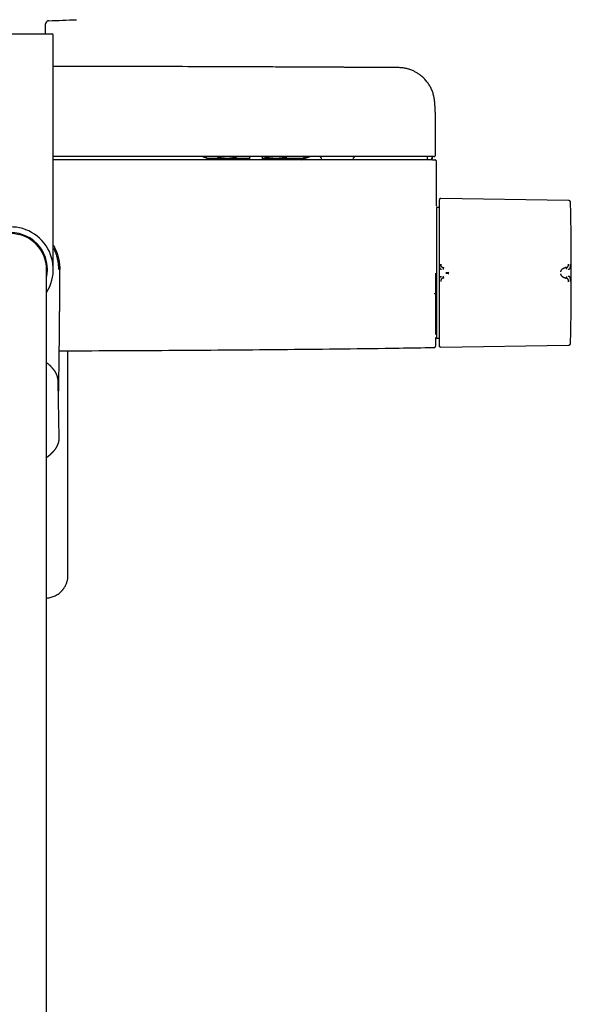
# Model space of a CAD drawing. Header units: millimetres. Extents: x 8 to 1762, y 12 to 2803.
# Tile 8 of 118: x 898 to 1067, y 1147 to 1448. Entities that reach past the tile are written whole.
import ezdxf

# ---------------------------------------------------------------- set-up
doc = ezdxf.new("R2010")
doc.units = ezdxf.units.MM

msp = doc.modelspace()

# ---------------------------------------------------------------- linework, layer by layer
at = {"color": 7, "linetype": 'Continuous', "lineweight": 30}
for p, q in [((906.07, 1443.5), (906.07, 1446.55)), ((882.72, 1443.5), (908.12, 1443.5)), ((908.42, 1371.5), (908.42, 1443.2)), ((1025.31, 1416.94), (1025.31, 1416.98)), ((1025.32, 1406.5), (1025.32, 1416.94)), ((956.58, 1405), (953.83, 1406)), ((956.58, 1405), (953.83, 1406)), ((984.25, 1405), (987, 1406)), ((984.25, 1405), (987, 1406)), ((1022.76, 1406.01), (1022.78, 1405.65)), ((1022.78, 1405.65), (1022.79, 1405.28)), ((1022.79, 1406.01), (1022.8, 1405.8)), ((1022.8, 1405.8), (1022.81, 1405.49)), ((1024.4, 1405.59), (1024.42, 1406)), ((955.33, 1405.63), (955.42, 1405.54)), ((955.42, 1405.54), (961.55, 1405.54)), ((961.55, 1405.54), (968.49, 1405.54)), ((963.51, 1405), (963.5, 1405.54)), ((972.27, 1405.54), (976.46, 1405.54)), ((976.46, 1405.54), (985.33, 1405.54)), ((977.26, 1405), (977.27, 1405.54)), ((985.33, 1405.54), (985.42, 1405.54)), ((985.42, 1405.54), (985.51, 1405.63)), ((990.36, 1405.58), (990.46, 1405)), ((1000.18, 1405), (1000.28, 1405.58)), ((1022.81, 1405.49), (1022.82, 1405.28)), ((1024.2, 1405.29), (1024.21, 1405.59)), ((1025.62, 1390.97), (1025.62, 1404.5)), ((1065.99, 1392.61), (1026.9, 1393.21)), ((1025.64, 1390.46), (1025.61, 1390.46)), ((1026.41, 1390.45), (1025.64, 1390.46)), ((1025.64, 1390.46), (1025.64, 1352.39)), ((898.29, 1382.37), (898.34, 1382.36)), ((906.37, 1312.54), (906.37, 1371.5)), ((910.05, 1371.5), (910.02, 1371.5)), ((1065.2, 1372.09), (1065.05, 1372.07)), ((1065.05, 1368.87), (1065.2, 1368.86)), ((1025.64, 1352.13), (1025.64, 1351.69)), ((1025.39, 1350.68), (1025.64, 1350.67)), ((1025.41, 1350.48), (1025.64, 1350.48)), ((1025.64, 1350.78), (1025.64, 1350.73)), ((1025.64, 1350.66), (1025.64, 1350.48)), ((1025.64, 1350.48), (1026.41, 1350.49)), ((912.92, 1278.03), (912.92, 1346.66)), ((1026.9, 1347.73), (1065.99, 1348.33)), ((910.24, 1320.04), (909.93, 1337.14)), ((906.37, 1314.01), (906.98, 1314.5)), ((906.37, 977.1), (906.37, 1312.54)), ((907.02, 1314.53), (906.98, 1314.5))]:
    msp.add_line(p, q, dxfattribs=at)
at = {"color": 7, "linetype": 'Continuous', "lineweight": 30, "flags": 128}
msp.add_lwpolyline([(1026.51, 1392.93), (1026.49, 1392.84), (1026.48, 1392.84)], dxfattribs=at)
at = {"color": 7, "linetype": 'Continuous', "lineweight": 30}
for centre, radius, start, end in [((895.42, 1888.65), 441.25, 271.5095, 272.6054), ((907.07, 1446.55), 1, 91.5095, 180), ((908.12, 1443.2), 0.3, 0, 90), ((989.86, 1405.5), 0.5, 10, 90), ((1000.77, 1405.5), 0.5, 90, 170), ((1023.09, 1405.3), 0.3, 181.9944, 251.5664), ((1023.12, 1405.3), 0.3, 181.9995, 211.6503), ((1023.9, 1405.3), 0.3, 270.0053, 358.0058), ((1028.8, 1392.25), 2.39, 172.5418, 180), ((66.85, 1370.47), 1000, 358.78306, 1.21694), ((895.42, 1371.5), 13, 327.3846, 180), ((895.42, 1371.5), 10.95, 360, 180), ((895.42, 1371.5), 11.25, 346.7385, 90), ((25.62, 1370.4), 1000, 358.72453, 358.82019)]:
    msp.add_arc(centre, radius, start, end, dxfattribs=at)
for points, knots in [([(1014.2, 1433.19), (1013.72, 1433.19), (1012.77, 1433.2), (1011.35, 1433.21), (1009.96, 1433.22), (1008.6, 1433.23), (1007.28, 1433.24), (1006.01, 1433.24), (1004.77, 1433.25), (1003.57, 1433.26), (1002.33, 1433.27), (1001.06, 1433.27), (999.75, 1433.28), (998.5, 1433.29), (997.29, 1433.29), (996.12, 1433.3), (995, 1433.31), (993.93, 1433.31), (992.9, 1433.32), (991.93, 1433.32), (990.99, 1433.33), (990.11, 1433.33), (989.32, 1433.33), (988.63, 1433.34), (988.03, 1433.34), (987.45, 1433.34), (986.87, 1433.35), (986.29, 1433.35), (984.96, 1433.36), (982.86, 1433.37), (979.99, 1433.38), (977.08, 1433.39), (974.13, 1433.4), (967.74, 1433.43), (957.91, 1433.47), (943.8, 1433.51), (928.86, 1433.54), (916.78, 1433.56), (909.97, 1433.56), (908.42, 1433.56)], [0, 0, 0, 0, 0.013593, 0.027071, 0.040241, 0.053078, 0.065596, 0.077578, 0.089252, 0.100617, 0.111673, 0.124433, 0.136755, 0.148639, 0.160086, 0.171096, 0.181667, 0.191802, 0.201499, 0.210758, 0.219579, 0.227963, 0.23591, 0.241846, 0.247513, 0.252964, 0.258409, 0.263868, 0.269341, 0.296191, 0.32337, 0.350878, 0.378715, 0.406789, 0.532167, 0.657546, 0.806806, 0.956067, 1, 1, 1, 1]), ([(1025.04, 1423.1), (1025.03, 1423.12), (1025.03, 1423.16), (1025.02, 1423.25), (1025, 1423.36), (1024.98, 1423.51), (1024.95, 1423.69), (1024.92, 1423.9), (1024.88, 1424.12), (1024.83, 1424.35), (1024.78, 1424.59), (1024.7, 1424.93), (1024.57, 1425.39), (1024.37, 1425.95), (1024.13, 1426.52), (1023.86, 1427.09), (1023.55, 1427.65), (1023.22, 1428.18), (1022.87, 1428.67), (1022.49, 1429.16), (1022.08, 1429.63), (1021.63, 1430.08), (1021.24, 1430.44), (1020.89, 1430.73), (1020.58, 1430.97), (1020.23, 1431.23), (1019.85, 1431.48), (1019.44, 1431.72), (1019.02, 1431.96), (1018.55, 1432.19), (1018.04, 1432.41), (1017.53, 1432.6), (1017.02, 1432.77), (1016.51, 1432.91), (1015.97, 1433.02), (1015.4, 1433.11), (1014.81, 1433.17), (1014.41, 1433.18), (1014.2, 1433.19)], [0, 0, 0, 0, 0.004492, 0.01023, 0.017387, 0.026047, 0.037583, 0.05109, 0.06547, 0.080028, 0.094779, 0.109712, 0.145623, 0.182542, 0.220853, 0.260157, 0.299574, 0.338083, 0.375682, 0.412371, 0.452372, 0.491215, 0.52889, 0.551143, 0.575553, 0.602269, 0.631289, 0.659665, 0.689936, 0.722097, 0.756144, 0.792074, 0.823451, 0.856133, 0.89012, 0.925419, 0.96204, 1, 1, 1, 1]), ([(1025.32, 1416.96), (1025.32, 1417), (1025.32, 1417.07), (1025.32, 1417.18), (1025.32, 1417.3), (1025.32, 1417.42), (1025.31, 1417.54), (1025.31, 1417.68), (1025.31, 1417.83), (1025.31, 1418), (1025.31, 1418.18), (1025.3, 1418.36), (1025.3, 1418.56), (1025.29, 1418.77), (1025.29, 1418.96), (1025.28, 1419.14), (1025.27, 1419.31), (1025.27, 1419.49), (1025.26, 1419.68), (1025.25, 1419.86), (1025.24, 1420.03), (1025.24, 1420.2), (1025.23, 1420.37), (1025.22, 1420.53), (1025.21, 1420.71), (1025.2, 1420.89), (1025.19, 1421.09), (1025.17, 1421.29), (1025.16, 1421.49), (1025.15, 1421.68), (1025.14, 1421.85), (1025.12, 1422.01), (1025.11, 1422.16), (1025.1, 1422.3), (1025.09, 1422.44), (1025.08, 1422.56), (1025.07, 1422.69), (1025.06, 1422.8), (1025.05, 1422.93), (1025.04, 1423.03), (1025.04, 1423.09), (1025.03, 1423.1)], [0, 0, 0, 0, 0.014923, 0.031535, 0.049842, 0.06985, 0.091434, 0.112762, 0.144565, 0.174277, 0.201896, 0.2367, 0.271355, 0.305941, 0.340134, 0.367121, 0.394727, 0.423937, 0.454565, 0.48466, 0.513188, 0.54059, 0.566691, 0.59251, 0.621267, 0.650918, 0.681838, 0.714643, 0.747784, 0.779604, 0.804233, 0.828785, 0.852902, 0.875582, 0.896778, 0.917573, 0.935298, 0.953546, 0.972494, 0.993153, 1, 1, 1, 1]), ([(1024.09, 1406), (1017.23, 1406), (1003.5, 1406), (982.91, 1406), (962.33, 1406), (941.74, 1406), (923.77, 1406), (912.66, 1406), (908.42, 1406)], [0, 0, 0, 0, 0.177992, 0.355978, 0.53396, 0.711939, 0.889915, 1, 1, 1, 1]), ([(955.33, 1405.63), (955.31, 1405.65), (955.27, 1405.69), (955.19, 1405.81), (955.13, 1405.92), (955.1, 1406), (955.1, 1406)], [0, 0, 0, 0, 0.192347, 0.591391, 0.996084, 1, 1, 1, 1]), ([(958.54, 1406), (958.59, 1405.98), (958.82, 1405.91), (959.24, 1405.8), (959.81, 1405.68), (960.39, 1405.6), (960.97, 1405.55), (961.36, 1405.54), (961.55, 1405.54)], [0, 0, 0, 0, 0.049357, 0.235794, 0.426034, 0.61627, 0.808136, 1, 1, 1, 1]), ([(961.55, 1405.54), (961.6, 1405.54), (961.83, 1405.54), (962.24, 1405.56), (962.78, 1405.61), (963.33, 1405.69), (963.87, 1405.81), (964.28, 1405.91), (964.51, 1405.98), (964.56, 1406)], [0, 0, 0, 0, 0.047384, 0.226704, 0.406026, 0.586738, 0.767454, 0.952009, 1, 1, 1, 1]), ([(968.5, 1405), (968.5, 1405.11), (968.5, 1405.44), (968.49, 1405.77), (968.49, 1406)], [0, 0, 0, 0, 0.3383, 1, 1, 1, 1]), ([(972.28, 1406), (972.27, 1405.77), (972.27, 1405.44), (972.26, 1405.11), (972.26, 1405)], [0, 0, 0, 0, 0.661452, 1, 1, 1, 1]), ([(973.05, 1406), (973.1, 1405.98), (973.37, 1405.91), (973.85, 1405.8), (974.49, 1405.68), (975.14, 1405.6), (975.8, 1405.55), (976.24, 1405.54), (976.46, 1405.54)], [0, 0, 0, 0, 0.050218, 0.237322, 0.426991, 0.616655, 0.807908, 1, 1, 1, 1]), ([(976.46, 1405.54), (976.52, 1405.54), (976.79, 1405.54), (977.26, 1405.56), (977.88, 1405.61), (978.49, 1405.69), (979.11, 1405.81), (979.57, 1405.91), (979.83, 1405.98), (979.88, 1406)], [0, 0, 0, 0, 0.05139, 0.23082, 0.410423, 0.590042, 0.769495, 0.95352, 1, 1, 1, 1]), ([(984.92, 1406), (984.93, 1405.98), (984.96, 1405.91), (985.02, 1405.8), (985.09, 1405.68), (985.17, 1405.6), (985.25, 1405.55), (985.3, 1405.54), (985.33, 1405.54)], [0, 0, 0, 0, 0.049357, 0.235794, 0.426034, 0.61627, 0.808136, 1, 1, 1, 1]), ([(985.33, 1405.54), (985.34, 1405.54), (985.37, 1405.54), (985.42, 1405.56), (985.5, 1405.61), (985.57, 1405.69), (985.64, 1405.81), (985.7, 1405.91), (985.73, 1405.98), (985.73, 1406)], [0, 0, 0, 0, 0.051389, 0.230225, 0.409062, 0.589278, 0.769497, 0.95352, 1, 1, 1, 1]), ([(1024.58, 1406), (1024.58, 1406), (1024.58, 1406), (1024.58, 1406), (1024.58, 1406), (1024.58, 1406), (1024.58, 1406), (1024.58, 1406), (1024.57, 1406), (1024.56, 1406), (1024.54, 1406), (1024.49, 1406), (1024.43, 1406), (1024.36, 1406), (1024.27, 1406), (1024.18, 1406), (1024.12, 1406), (1024.09, 1406)], [0, 0, 0, 0, 0.0001884, 0.0003895, 0.0008745, 0.0023407, 0.0076557, 0.0535807, 0.0905991, 0.1483849, 0.2514877, 0.3760776, 0.5010435, 0.6255575, 0.7505573, 0.8751631, 1, 1, 1, 1]), ([(1024.82, 1406), (1024.82, 1406), (1024.81, 1406), (1024.77, 1406), (1024.73, 1406), (1024.69, 1406), (1024.65, 1406), (1024.62, 1406), (1024.62, 1406), (1024.61, 1406), (1024.61, 1406), (1024.61, 1406), (1024.61, 1406), (1024.61, 1406), (1024.61, 1406), (1024.6, 1406), (1024.6, 1406), (1024.59, 1406), (1024.59, 1406), (1024.59, 1406), (1024.58, 1406), (1024.58, 1406), (1024.58, 1406), (1024.58, 1406)], [0, 0, 0, 0, 0.249978, 0.499999, 0.624977, 0.749999, 0.874998, 0.909977, 0.925385, 0.927403, 0.929422, 0.931441, 0.93346, 0.935479, 0.937499, 0.950367, 0.961791, 0.971771, 0.980305, 0.987396, 0.993042, 0.997243, 1, 1, 1, 1]), ([(1024.82, 1406), (1024.85, 1406), (1024.9, 1406), (1024.97, 1406.02), (1025.02, 1406.04), (1025.06, 1406.07), (1025.09, 1406.08), (1025.11, 1406.1), (1025.12, 1406.11), (1025.15, 1406.13), (1025.2, 1406.18), (1025.25, 1406.26), (1025.29, 1406.34), (1025.31, 1406.43), (1025.32, 1406.48), (1025.32, 1406.5)], [0, 0, 0, 0, 0.181141, 0.328447, 0.442424, 0.506447, 0.55276, 0.569811, 0.583402, 0.607782, 0.672636, 0.759711, 0.868557, 0.931306, 1, 1, 1, 1]), ([(1024.36, 1405), (1017.48, 1405), (1003.73, 1405), (983.1, 1405), (962.47, 1405), (941.84, 1405), (923.82, 1405), (912.68, 1405), (908.42, 1405)], [0, 0, 0, 0, 0.17795, 0.355895, 0.533835, 0.711772, 0.889707, 1, 1, 1, 1]), ([(1022.82, 1405.29), (1022.81, 1405.29), (1022.81, 1405.28), (1022.82, 1405.28), (1022.83, 1405.28)], [0, 0, 0, 0, 0.969463, 1, 1, 1, 1]), ([(1022.82, 1405.28), (1022.83, 1405.26), (1022.83, 1405.2), (1022.87, 1405.12), (1022.93, 1405.05), (1022.99, 1405.02), (1023.02, 1405.01)], [0, 0, 0, 0, 0.23744, 0.490322, 0.74845, 1, 1, 1, 1]), ([(1024.2, 1405.31), (1024.2, 1405.32), (1024.25, 1405.32), (1024.32, 1405.38), (1024.39, 1405.47), (1024.4, 1405.55), (1024.4, 1405.59)], [0, 0, 0, 0, 0.032952, 0.359238, 0.685539, 1, 1, 1, 1]), ([(1024.36, 1405), (1024.39, 1405), (1024.46, 1405), (1024.55, 1405), (1024.64, 1405), (1024.72, 1405), (1024.78, 1405), (1024.83, 1405), (1024.86, 1405), (1024.87, 1405), (1024.87, 1405)], [0, 0, 0, 0, 0.124215, 0.249696, 0.373386, 0.499492, 0.623169, 0.749327, 0.874114, 1, 1, 1, 1]), ([(1024.87, 1405), (1024.92, 1405), (1025, 1405), (1025.08, 1405), (1025.12, 1405), (1025.11, 1405), (1025.11, 1405)], [0, 0, 0, 0, 0.285835, 0.571639, 0.857427, 1, 1, 1, 1]), ([(1025.62, 1404.5), (1025.61, 1404.54), (1025.61, 1404.61), (1025.58, 1404.7), (1025.54, 1404.77), (1025.49, 1404.83), (1025.44, 1404.88), (1025.36, 1404.94), (1025.24, 1404.99), (1025.16, 1404.99), (1025.12, 1405)], [0, 0, 0, 0, 0.127305, 0.23617, 0.321238, 0.384061, 0.472181, 0.604671, 0.781761, 1, 1, 1, 1]), ([(1025.62, 1390.97), (1025.62, 1390.98), (1025.62, 1390.98), (1025.62, 1390.96), (1025.62, 1390.92), (1025.62, 1390.89), (1025.62, 1390.86), (1025.61, 1390.85)], [0, 0, 0, 0, 0.066694, 0.478427, 0.672787, 0.867422, 1, 1, 1, 1]), ([(1026.51, 1392.9), (1026.5, 1392.88), (1026.49, 1392.83), (1026.47, 1392.76), (1026.45, 1392.69), (1026.44, 1392.62), (1026.43, 1392.53), (1026.42, 1392.44), (1026.41, 1392.39), (1026.41, 1392.36)], [0, 0, 0, 0, 0.064343, 0.140527, 0.232992, 0.344516, 0.525146, 0.743543, 1, 1, 1, 1]), ([(1026.41, 1392.25), (1026.41, 1392.24), (1026.41, 1392.24), (1026.41, 1392.18), (1026.41, 1392.1), (1026.41, 1391.98), (1026.41, 1391.83), (1026.41, 1391.66), (1026.41, 1391.48), (1026.41, 1391.28), (1026.41, 1391.05), (1026.41, 1390.78), (1026.41, 1390.45), (1026.41, 1390.05), (1026.41, 1389.61), (1026.41, 1389.13), (1026.41, 1388.61), (1026.41, 1388.06), (1026.41, 1387.47), (1026.41, 1386.85), (1026.41, 1386.2), (1026.41, 1385.5), (1026.41, 1384.78), (1026.41, 1384.02), (1026.41, 1383.24), (1026.41, 1382.5), (1026.41, 1381.79), (1026.41, 1381.14), (1026.41, 1380.47), (1026.41, 1379.8), (1026.41, 1379.06), (1026.41, 1378.24), (1026.41, 1377.36), (1026.41, 1376.48), (1026.41, 1375.59), (1026.41, 1374.71), (1026.41, 1373.84), (1026.41, 1372.98), (1026.41, 1372.13), (1026.41, 1371.56), (1026.41, 1371.28)], [0, 0, 0, 0, 0.025584, 0.05117, 0.077404, 0.103828, 0.130677, 0.152041, 0.173419, 0.195242, 0.217142, 0.23906, 0.267512, 0.29597, 0.324782, 0.353689, 0.382787, 0.411491, 0.440267, 0.469148, 0.498049, 0.527491, 0.556939, 0.586301, 0.615625, 0.644825, 0.667655, 0.690501, 0.713078, 0.735595, 0.75813, 0.786264, 0.814404, 0.842056, 0.86955, 0.896665, 0.922944, 0.949025, 0.974507, 1, 1, 1, 1]), ([(1026.9, 1393.21), (1026.86, 1393.21), (1026.8, 1393.21), (1026.71, 1393.17), (1026.62, 1393.11), (1026.55, 1393.03), (1026.52, 1392.96), (1026.51, 1392.92)], [0, 0, 0, 0, 0.180173, 0.369594, 0.562929, 0.787408, 1, 1, 1, 1]), ([(1066.59, 1392.1), (1066.57, 1392.15), (1066.55, 1392.25), (1066.46, 1392.39), (1066.35, 1392.49), (1066.23, 1392.56), (1066.11, 1392.6), (1066.03, 1392.61), (1065.99, 1392.61)], [0, 0, 0, 0, 0.178564, 0.367716, 0.561633, 0.713087, 0.860093, 1, 1, 1, 1]), ([(1066.63, 1391.71), (1066.62, 1391.8), (1066.62, 1391.93), (1066.59, 1392.06), (1066.58, 1392.1)], [0, 0, 0, 0, 0.652402, 1, 1, 1, 1]), ([(908.42, 1378.97), (908.46, 1378.9), (908.65, 1378.59), (908.94, 1378.01), (909.28, 1377.24), (909.58, 1376.46), (909.84, 1375.65), (910.05, 1374.84), (910.21, 1374.01), (910.33, 1373.18), (910.4, 1372.34), (910.41, 1371.78), (910.42, 1371.5)], [0, 0, 0, 0, 0.032284, 0.139808, 0.247332, 0.354856, 0.46238, 0.569904, 0.677428, 0.784952, 0.892476, 1, 1, 1, 1]), ([(908.42, 1378.13), (908.47, 1378.03), (908.59, 1377.79), (908.77, 1377.41), (908.97, 1376.92), (909.19, 1376.35), (909.4, 1375.71), (909.58, 1375.07), (909.73, 1374.44), (909.84, 1373.81), (909.92, 1373.23), (909.97, 1372.71), (910.01, 1372.15), (910.01, 1371.75), (910.02, 1371.5)], [0, 0, 0, 0, 0.050197, 0.116628, 0.18306, 0.28127, 0.379524, 0.477722, 0.570661, 0.663651, 0.75659, 0.823891, 0.891194, 1, 1, 1, 1]), ([(1026.51, 1373.08), (1026.51, 1372.99), (1026.51, 1372.8), (1026.52, 1372.59), (1026.53, 1372.46), (1026.54, 1372.4), (1026.54, 1372.32), (1026.56, 1372.22), (1026.57, 1372.13), (1026.59, 1372.04), (1026.61, 1371.97), (1026.63, 1371.91), (1026.65, 1371.86), (1026.68, 1371.81), (1026.71, 1371.74), (1026.8, 1371.65), (1026.94, 1371.58), (1027.06, 1371.57), (1027.13, 1371.56)], [0, 0, 0, 0, 0.125554, 0.251039, 0.290001, 0.310057, 0.344618, 0.393554, 0.456767, 0.493798, 0.534579, 0.576341, 0.60187, 0.627562, 0.693703, 0.759502, 0.875658, 1, 1, 1, 1]), ([(1026.9, 1373.11), (1026.9, 1373.07), (1026.9, 1372.98), (1026.91, 1372.86), (1026.93, 1372.75), (1026.96, 1372.66), (1026.99, 1372.59), (1027.03, 1372.52), (1027.07, 1372.45), (1027.13, 1372.38), (1027.2, 1372.32), (1027.27, 1372.26), (1027.35, 1372.21), (1027.43, 1372.16), (1027.5, 1372.13), (1027.55, 1372.11), (1027.58, 1372.1), (1027.61, 1372.09), (1027.65, 1372.08), (1027.69, 1372.07), (1027.74, 1372.06), (1027.78, 1372.05), (1027.82, 1372.04), (1027.85, 1372.04), (1027.86, 1372.04), (1027.87, 1372.04), (1027.87, 1372.04), (1027.87, 1372.04), (1027.87, 1372.04), (1027.87, 1372.04), (1027.87, 1372.04), (1027.87, 1372.04)], [0, 0, 0, 0, 0.069381, 0.134474, 0.194647, 0.249723, 0.286616, 0.328877, 0.376647, 0.440744, 0.499958, 0.554703, 0.614664, 0.6798, 0.750013, 0.76892, 0.790509, 0.814753, 0.841618, 0.871065, 0.903043, 0.937492, 0.964713, 0.984146, 0.995886, 0.998893, 0.999683, 0.9999, 0.999964, 0.999986, 1, 1, 1, 1]), ([(1065.2, 1372.09), (1065.22, 1372.09), (1065.27, 1372.09), (1065.33, 1372.11), (1065.38, 1372.12), (1065.43, 1372.13), (1065.47, 1372.14), (1065.5, 1372.16), (1065.56, 1372.18), (1065.64, 1372.22), (1065.73, 1372.29), (1065.81, 1372.36), (1065.86, 1372.43), (1065.9, 1372.5), (1065.92, 1372.56), (1065.94, 1372.61), (1065.95, 1372.66), (1065.96, 1372.72), (1065.98, 1372.81), (1065.99, 1372.92), (1065.99, 1373.04), (1065.99, 1373.12), (1065.99, 1373.17)], [0, 0, 0, 0, 0.050045, 0.095553, 0.136383, 0.17242, 0.203582, 0.229806, 0.251048, 0.341132, 0.424232, 0.500467, 0.559068, 0.620038, 0.651467, 0.683568, 0.716366, 0.749871, 0.805208, 0.865749, 0.930959, 1, 1, 1, 1]), ([(1065.88, 1371.6), (1065.89, 1371.6), (1065.91, 1371.61), (1065.95, 1371.61), (1066.02, 1371.62), (1066.11, 1371.63), (1066.21, 1371.65), (1066.3, 1371.69), (1066.38, 1371.74), (1066.45, 1371.8), (1066.5, 1371.92), (1066.54, 1372.08), (1066.57, 1372.3), (1066.58, 1372.55), (1066.58, 1372.82), (1066.59, 1373.01), (1066.59, 1373.11)], [0, 0, 0, 0, 0.007539, 0.032602, 0.07418, 0.124929, 0.188679, 0.265565, 0.331914, 0.405634, 0.486045, 0.573984, 0.669568, 0.772326, 0.882537, 1, 1, 1, 1]), ([(910.02, 1371.5), (910.02, 1371.5), (910.02, 1371.5), (910.04, 1371.5), (910.05, 1371.5), (910.05, 1371.5)], [0, 0, 0, 0, 0.123427, 0.617161, 1, 1, 1, 1]), ([(910.03, 1331.95), (910.03, 1332.04), (910.04, 1332.65), (910.06, 1333.77), (910.09, 1335.3), (910.12, 1336.79), (910.14, 1338.25), (910.17, 1339.67), (910.19, 1341.05), (910.21, 1342.39), (910.22, 1343.68), (910.24, 1344.92), (910.26, 1346.12), (910.27, 1347.28), (910.28, 1348.39), (910.3, 1349.46), (910.31, 1350.48), (910.32, 1351.46), (910.33, 1352.4), (910.34, 1353.31), (910.34, 1354.21), (910.35, 1355.08), (910.36, 1355.9), (910.36, 1356.67), (910.37, 1357.36), (910.37, 1357.99), (910.38, 1358.57), (910.38, 1359.14), (910.38, 1359.73), (910.39, 1360.32), (910.39, 1360.91), (910.39, 1361.87), (910.4, 1363.22), (910.41, 1364.9), (910.41, 1366.56), (910.42, 1368.19), (910.42, 1369.84), (910.42, 1370.94), (910.42, 1371.5)], [0, 0, 0, 0, 0.006678, 0.046344, 0.084927, 0.122428, 0.159577, 0.195598, 0.230492, 0.264259, 0.296897, 0.328408, 0.358791, 0.388047, 0.416174, 0.443175, 0.469047, 0.493792, 0.517409, 0.539898, 0.563334, 0.585405, 0.606112, 0.625454, 0.643432, 0.658591, 0.673007, 0.687559, 0.702283, 0.717179, 0.732246, 0.747484, 0.790276, 0.834365, 0.874827, 0.916131, 0.95786, 1, 1, 1, 1]), ([(1025.37, 1364.21), (1025.37, 1364.21), (1025.37, 1364.21), (1025.37, 1364.21), (1025.37, 1364.21), (1025.37, 1364.22), (1025.37, 1364.22), (1025.37, 1364.23), (1025.37, 1364.24), (1025.37, 1364.27), (1025.37, 1364.32), (1025.37, 1364.43), (1025.37, 1364.65), (1025.37, 1364.97), (1025.37, 1365.35), (1025.37, 1365.77), (1025.37, 1366.24), (1025.37, 1366.75), (1025.37, 1367.23), (1025.37, 1367.68), (1025.37, 1368.1), (1025.37, 1368.53), (1025.37, 1368.98), (1025.37, 1369.44), (1025.37, 1369.91), (1025.37, 1370.24), (1025.37, 1370.4)], [0, 0, 0, 0, 0.0000259, 0.0000642, 0.0001791, 0.0005652, 0.0019673, 0.0029969, 0.0039301, 0.0078552, 0.0157038, 0.0313942, 0.0627497, 0.1253732, 0.1874563, 0.2503746, 0.3315963, 0.4147905, 0.5000033, 0.5646825, 0.6315881, 0.7007353, 0.772138, 0.8458089, 0.9217594, 1, 1, 1, 1]), ([(1025.41, 1351.65), (1025.41, 1351.68), (1025.41, 1351.82), (1025.41, 1352.13), (1025.41, 1352.56), (1025.41, 1353.03), (1025.41, 1353.54), (1025.41, 1354.07), (1025.41, 1354.62), (1025.41, 1355.21), (1025.41, 1355.83), (1025.41, 1356.48), (1025.41, 1357.16), (1025.41, 1357.87), (1025.41, 1358.61), (1025.41, 1359.36), (1025.41, 1360.12), (1025.41, 1360.9), (1025.41, 1361.7), (1025.41, 1362.52), (1025.41, 1363.35), (1025.41, 1364.21), (1025.41, 1365.08), (1025.41, 1365.96), (1025.41, 1366.84), (1025.41, 1367.73), (1025.41, 1368.62), (1025.41, 1369.51), (1025.41, 1370.1), (1025.41, 1370.4)], [0, 0, 0, 0, 0.0082239, 0.0467382, 0.0852631, 0.1238745, 0.1624684, 0.2001836, 0.2378517, 0.2755433, 0.3133286, 0.3518214, 0.3902823, 0.4287883, 0.4674157, 0.5059656, 0.5435841, 0.5811803, 0.6188234, 0.6565825, 0.6950212, 0.7333491, 0.7716391, 0.8099644, 0.8485596, 0.8865066, 0.9243472, 0.962154, 1, 1, 1, 1]), ([(1026.41, 1371.28), (1026.41, 1370.95), (1026.41, 1370.41), (1026.41, 1369.87), (1026.41, 1369.67)], [0, 0, 0, 0, 0.612782, 1, 1, 1, 1]), ([(1026.41, 1369.67), (1026.41, 1369.38), (1026.41, 1368.8), (1026.41, 1367.93), (1026.41, 1367.06), (1026.41, 1366.17), (1026.41, 1365.35), (1026.41, 1364.6), (1026.41, 1363.9), (1026.41, 1363.2), (1026.41, 1362.51), (1026.41, 1361.76), (1026.41, 1360.96), (1026.41, 1360.1), (1026.41, 1359.27), (1026.41, 1358.44), (1026.41, 1357.65), (1026.41, 1356.88), (1026.41, 1356.14), (1026.41, 1355.43), (1026.41, 1354.74), (1026.41, 1354.08), (1026.41, 1353.45), (1026.41, 1352.86), (1026.41, 1352.3), (1026.41, 1351.82), (1026.41, 1351.41), (1026.41, 1351.05), (1026.41, 1350.72), (1026.41, 1350.42), (1026.41, 1350.12), (1026.41, 1349.82), (1026.41, 1349.55), (1026.41, 1349.31), (1026.41, 1349.11), (1026.41, 1348.96), (1026.41, 1348.84), (1026.41, 1348.76), (1026.41, 1348.71), (1026.41, 1348.7), (1026.41, 1348.7)], [0, 0, 0, 0, 0.025952, 0.051905, 0.078484, 0.105246, 0.132415, 0.154017, 0.175632, 0.197665, 0.219769, 0.241891, 0.270552, 0.29922, 0.328199, 0.35726, 0.386479, 0.415276, 0.444127, 0.473038, 0.50197, 0.53138, 0.560795, 0.590076, 0.619305, 0.648378, 0.671087, 0.693811, 0.71623, 0.738581, 0.760951, 0.788826, 0.816706, 0.844065, 0.871258, 0.898052, 0.924, 0.949742, 0.974865, 1, 1, 1, 1]), ([(1027.87, 1372.04), (1027.86, 1372.03), (1027.82, 1372.02), (1027.77, 1371.98), (1027.73, 1371.93), (1027.69, 1371.86), (1027.66, 1371.78), (1027.62, 1371.66), (1027.61, 1371.57), (1027.6, 1371.51)], [0, 0, 0, 0, 0.1117, 0.224353, 0.342772, 0.468177, 0.599425, 0.734033, 1, 1, 1, 1]), ([(1028.45, 1370.55), (1028.52, 1370.56), (1028.66, 1370.58), (1028.85, 1370.59), (1029.01, 1370.6), (1029.13, 1370.6), (1029.26, 1370.61), (1029.34, 1370.62), (1029.38, 1370.63)], [0, 0, 0, 0, 0.265292, 0.517949, 0.64034, 0.760779, 0.880223, 1, 1, 1, 1]), ([(1028.46, 1370.36), (1028.53, 1370.35), (1028.66, 1370.34), (1028.85, 1370.33), (1029.01, 1370.32), (1029.13, 1370.32), (1029.26, 1370.31), (1029.34, 1370.31), (1029.38, 1370.31)], [0, 0, 0, 0, 0.265092, 0.51727, 0.63961, 0.760215, 0.879977, 1, 1, 1, 1]), ([(1063.64, 1370.76), (1063.65, 1370.8), (1063.67, 1370.89), (1063.7, 1371.02), (1063.75, 1371.15), (1063.81, 1371.25), (1063.86, 1371.34), (1063.9, 1371.41), (1063.95, 1371.48), (1064.01, 1371.55), (1064.06, 1371.61), (1064.13, 1371.67), (1064.2, 1371.73), (1064.29, 1371.8), (1064.36, 1371.85), (1064.42, 1371.88), (1064.45, 1371.9), (1064.48, 1371.91), (1064.51, 1371.93), (1064.54, 1371.94), (1064.57, 1371.95), (1064.64, 1371.98), (1064.73, 1372.01), (1064.84, 1372.04), (1064.92, 1372.06), (1064.98, 1372.07), (1065.01, 1372.07), (1065.03, 1372.07), (1065.04, 1372.07), (1065.05, 1372.07), (1065.05, 1372.07), (1065.05, 1372.07), (1065.05, 1372.07)], [0, 0, 0, 0, 0.051373, 0.105665, 0.163102, 0.223828, 0.260047, 0.297372, 0.335805, 0.375343, 0.415981, 0.457712, 0.500527, 0.55796, 0.625151, 0.641553, 0.65843, 0.675777, 0.69359, 0.711864, 0.730595, 0.749776, 0.826538, 0.888784, 0.93693, 0.964012, 0.983495, 0.995471, 0.998664, 0.999564, 0.99984, 1, 1, 1, 1]), ([(1065.05, 1368.87), (1065.05, 1368.87), (1065.05, 1368.87), (1065.04, 1368.87), (1065.03, 1368.87), (1065.01, 1368.87), (1064.98, 1368.88), (1064.94, 1368.88), (1064.89, 1368.89), (1064.85, 1368.9), (1064.79, 1368.91), (1064.74, 1368.93), (1064.67, 1368.95), (1064.6, 1368.97), (1064.53, 1369), (1064.46, 1369.04), (1064.4, 1369.07), (1064.34, 1369.11), (1064.29, 1369.15), (1064.24, 1369.18), (1064.15, 1369.25), (1064.04, 1369.35), (1063.92, 1369.5), (1063.82, 1369.65), (1063.75, 1369.79), (1063.7, 1369.92), (1063.67, 1370.05), (1063.65, 1370.14), (1063.64, 1370.18)], [0, 0, 0, 0, 0.000168, 0.001366, 0.004586, 0.016604, 0.036112, 0.063203, 0.085536, 0.111339, 0.140658, 0.173547, 0.210058, 0.250245, 0.293157, 0.333715, 0.371864, 0.407554, 0.440746, 0.471406, 0.499508, 0.598574, 0.690499, 0.775233, 0.835887, 0.893463, 0.948098, 1, 1, 1, 1]), ([(1065.46, 1371.57), (1065.46, 1371.63), (1065.44, 1371.75), (1065.39, 1371.88), (1065.34, 1371.98), (1065.3, 1372.03), (1065.25, 1372.07), (1065.22, 1372.08), (1065.2, 1372.09)], [0, 0, 0, 0, 0.266748, 0.532694, 0.658153, 0.776392, 0.888679, 1, 1, 1, 1]), ([(1026.51, 1367.86), (1026.51, 1367.95), (1026.51, 1368.13), (1026.53, 1368.4), (1026.55, 1368.66), (1026.6, 1368.89), (1026.66, 1369.07), (1026.72, 1369.18), (1026.8, 1369.28), (1026.94, 1369.35), (1027.07, 1369.37), (1027.13, 1369.39)], [0, 0, 0, 0, 0.12498, 0.249974, 0.375129, 0.4995, 0.626711, 0.691987, 0.75435, 0.875912, 1, 1, 1, 1]), ([(1027.87, 1368.91), (1027.87, 1368.91), (1027.87, 1368.91), (1027.86, 1368.9), (1027.85, 1368.9), (1027.82, 1368.9), (1027.78, 1368.89), (1027.75, 1368.89), (1027.71, 1368.88), (1027.67, 1368.87), (1027.63, 1368.86), (1027.58, 1368.84), (1027.52, 1368.82), (1027.45, 1368.79), (1027.38, 1368.75), (1027.31, 1368.71), (1027.26, 1368.67), (1027.19, 1368.62), (1027.12, 1368.55), (1027.06, 1368.47), (1027, 1368.38), (1026.96, 1368.29), (1026.93, 1368.19), (1026.91, 1368.08), (1026.9, 1367.96), (1026.9, 1367.87), (1026.9, 1367.83)], [0, 0, 0, 0, 0.000491, 0.00471, 0.016802, 0.036352, 0.063454, 0.085778, 0.111551, 0.140816, 0.173613, 0.20998, 0.249951, 0.306472, 0.35978, 0.409814, 0.456539, 0.499944, 0.569692, 0.634786, 0.695347, 0.751725, 0.809512, 0.868825, 0.931233, 1, 1, 1, 1]), ([(1027.6, 1369.43), (1027.61, 1369.37), (1027.62, 1369.28), (1027.66, 1369.16), (1027.69, 1369.08), (1027.73, 1369.01), (1027.77, 1368.96), (1027.82, 1368.92), (1027.86, 1368.91), (1027.87, 1368.91)], [0, 0, 0, 0, 0.265969, 0.400576, 0.531824, 0.657229, 0.775647, 0.8883, 1, 1, 1, 1]), ([(1065.2, 1368.86), (1065.22, 1368.86), (1065.25, 1368.87), (1065.3, 1368.91), (1065.34, 1368.96), (1065.39, 1369.06), (1065.44, 1369.2), (1065.46, 1369.31), (1065.46, 1369.37)], [0, 0, 0, 0, 0.1113206, 0.2236078, 0.3418469, 0.4673065, 0.7332522, 1, 1, 1, 1]), ([(1065.99, 1367.77), (1065.99, 1367.82), (1065.99, 1367.9), (1065.99, 1368.01), (1065.98, 1368.1), (1065.97, 1368.17), (1065.96, 1368.25), (1065.94, 1368.34), (1065.9, 1368.43), (1065.86, 1368.51), (1065.82, 1368.57), (1065.78, 1368.61), (1065.75, 1368.64), (1065.71, 1368.67), (1065.67, 1368.7), (1065.63, 1368.73), (1065.58, 1368.75), (1065.52, 1368.78), (1065.45, 1368.81), (1065.34, 1368.84), (1065.25, 1368.85), (1065.2, 1368.86)], [0, 0, 0, 0, 0.06903, 0.134235, 0.175164, 0.213842, 0.250153, 0.316409, 0.379903, 0.440877, 0.499493, 0.531343, 0.56443, 0.598777, 0.634403, 0.671316, 0.709518, 0.749005, 0.806292, 0.890329, 1, 1, 1, 1]), ([(1066.59, 1367.83), (1066.59, 1367.93), (1066.58, 1368.12), (1066.58, 1368.4), (1066.57, 1368.65), (1066.54, 1368.86), (1066.5, 1369.02), (1066.45, 1369.14), (1066.38, 1369.2), (1066.28, 1369.26), (1066.17, 1369.3), (1066.03, 1369.32), (1065.95, 1369.33), (1065.9, 1369.34), (1065.89, 1369.34), (1065.89, 1369.34), (1065.88, 1369.34)], [0, 0, 0, 0, 0.117772, 0.228252, 0.33124, 0.427014, 0.515099, 0.595624, 0.669421, 0.735797, 0.846044, 0.926768, 0.978141, 0.992758, 0.997301, 1, 1, 1, 1]), ([(1025.37, 1364.21), (1025.37, 1364.2), (1025.36, 1364.17), (1025.29, 1364.13), (1025.19, 1364.1), (1025.08, 1364.08), (1024.97, 1364.07), (1024.9, 1364.07), (1024.86, 1364.07)], [0, 0, 0, 0, 0.177091, 0.367047, 0.562741, 0.715197, 0.861985, 1, 1, 1, 1]), ([(1025.64, 1352.39), (1025.64, 1352.37), (1025.64, 1352.35), (1025.64, 1352.28), (1025.64, 1352.2), (1025.64, 1352.15), (1025.64, 1352.13)], [0, 0, 0, 0, 0.249155, 0.499891, 0.749154, 1, 1, 1, 1]), ([(1025.64, 1351.69), (1025.64, 1351.66), (1025.64, 1351.61), (1025.64, 1351.52), (1025.64, 1351.42), (1025.64, 1351.29), (1025.64, 1351.15), (1025.64, 1351.05), (1025.64, 1350.97), (1025.64, 1350.91), (1025.64, 1350.83), (1025.64, 1350.8), (1025.64, 1350.78)], [0, 0, 0, 0, 0.080165, 0.159797, 0.240168, 0.369846, 0.50001, 0.629684, 0.694449, 0.76002, 0.879888, 1, 1, 1, 1]), ([(1025.41, 1349.81), (1025.41, 1349.81), (1025.41, 1349.82), (1025.41, 1349.88), (1025.41, 1349.96), (1025.41, 1350.05), (1025.41, 1350.12), (1025.41, 1350.2), (1025.41, 1350.28), (1025.41, 1350.37), (1025.41, 1350.46), (1025.41, 1350.57), (1025.41, 1350.64), (1025.41, 1350.68)], [0, 0, 0, 0, 0.149439, 0.301016, 0.452715, 0.524363, 0.596136, 0.668065, 0.737808, 0.799004, 0.86714, 0.93513, 1, 1, 1, 1]), ([(1025.64, 1350.73), (1025.64, 1350.72), (1025.64, 1350.7), (1025.64, 1350.68), (1025.64, 1350.67), (1025.64, 1350.67), (1025.64, 1350.67)], [0, 0, 0, 0, 0.322407, 0.64267, 0.965908, 1, 1, 1, 1]), ([(1026.41, 1348.7), (1026.41, 1348.58), (1026.42, 1348.35), (1026.48, 1348.13), (1026.51, 1348.01)], [0, 0, 0, 0, 0.495411, 1, 1, 1, 1]), ([(1026.42, 1348.53), (1026.42, 1348.44), (1026.43, 1348.32), (1026.47, 1348.21), (1026.47, 1348.17)], [0, 0, 0, 0, 0.696182, 1, 1, 1, 1]), ([(1065.99, 1348.33), (1066.03, 1348.33), (1066.09, 1348.34), (1066.19, 1348.37), (1066.29, 1348.41), (1066.38, 1348.47), (1066.46, 1348.55), (1066.52, 1348.64), (1066.56, 1348.73), (1066.58, 1348.8), (1066.59, 1348.83)], [0, 0, 0, 0, 0.118902, 0.243125, 0.370651, 0.500078, 0.629394, 0.756692, 0.880862, 1, 1, 1, 1]), ([(1066.58, 1348.83), (1066.59, 1348.87), (1066.62, 1349), (1066.62, 1349.14), (1066.63, 1349.23)], [0, 0, 0, 0, 0.305163, 1, 1, 1, 1]), ([(910.26, 1346.66), (910.75, 1346.66), (916.93, 1346.66), (928.8, 1346.71), (945.89, 1346.79), (962.97, 1346.91), (980.05, 1347.06), (997.13, 1347.25), (1012.06, 1347.44), (1021.31, 1347.59), (1024.86, 1347.64)], [0, 0, 0, 0, 0.012732, 0.161786, 0.310839, 0.459891, 0.608942, 0.757992, 0.907039, 1, 1, 1, 1]), ([(1024.86, 1347.63), (1024.9, 1347.63), (1024.97, 1347.64), (1025.07, 1347.67), (1025.14, 1347.71), (1025.2, 1347.76), (1025.25, 1347.81), (1025.31, 1347.9), (1025.36, 1348.01), (1025.37, 1348.1), (1025.37, 1348.14)], [0, 0, 0, 0, 0.149284, 0.276929, 0.376769, 0.450727, 0.545759, 0.672432, 0.826575, 1, 1, 1, 1]), ([(1026.9, 1347.73), (1026.85, 1347.73), (1026.77, 1347.74), (1026.65, 1347.8), (1026.56, 1347.89), (1026.52, 1347.97), (1026.51, 1348.01)], [0, 0, 0, 0, 0.24332, 0.5, 0.75668, 1, 1, 1, 1]), ([(909.93, 1337.15), (909.93, 1337.19), (909.93, 1337.27), (909.93, 1337.38), (909.92, 1337.47), (909.92, 1337.55), (909.91, 1337.6), (909.91, 1337.65), (909.9, 1337.71), (909.89, 1337.79), (909.88, 1337.88), (909.87, 1337.97), (909.86, 1338.05), (909.85, 1338.11), (909.84, 1338.16), (909.83, 1338.22), (909.81, 1338.28), (909.79, 1338.38), (909.76, 1338.52), (909.71, 1338.7), (909.65, 1338.88), (909.59, 1339.06), (909.52, 1339.23), (909.45, 1339.41), (909.37, 1339.58), (909.3, 1339.72), (909.23, 1339.85), (909.18, 1339.94), (909.12, 1340.05), (909.06, 1340.15), (908.99, 1340.26), (908.93, 1340.36), (908.88, 1340.44), (908.83, 1340.51), (908.79, 1340.57), (908.75, 1340.63), (908.7, 1340.69), (908.64, 1340.77), (908.58, 1340.86), (908.5, 1340.96), (908.42, 1341.06), (908.33, 1341.16), (908.24, 1341.27), (908.13, 1341.39), (908.03, 1341.51), (907.92, 1341.62), (907.81, 1341.74), (907.71, 1341.84), (907.63, 1341.92), (907.57, 1341.97), (907.52, 1342.02), (907.47, 1342.07), (907.42, 1342.11), (907.37, 1342.16), (907.31, 1342.21), (907.24, 1342.27), (907.16, 1342.35), (907.07, 1342.43), (906.96, 1342.52), (906.85, 1342.61), (906.74, 1342.7), (906.62, 1342.8), (906.51, 1342.88), (906.43, 1342.95), (906.38, 1342.98), (906.37, 1342.99)], [0, 0, 0, 0, 0.0137374, 0.0267616, 0.0376308, 0.0463452, 0.0529072, 0.058466, 0.0646641, 0.0777232, 0.0928051, 0.1068198, 0.1174718, 0.126368, 0.1342764, 0.1428745, 0.1522213, 0.1623169, 0.1919001, 0.2209583, 0.2495659, 0.2790111, 0.3085589, 0.3373509, 0.366113, 0.3953985, 0.411615, 0.4286336, 0.4464539, 0.4650752, 0.4841787, 0.501558, 0.5154675, 0.5276126, 0.5379943, 0.5478045, 0.5591912, 0.5721976, 0.5895748, 0.6077589, 0.6259795, 0.6442366, 0.6660193, 0.6878632, 0.7097714, 0.7317439, 0.7537809, 0.7750582, 0.7876908, 0.7989178, 0.8087396, 0.8171567, 0.8246587, 0.8334943, 0.8441047, 0.8564894, 0.8702888, 0.8873093, 0.9049069, 0.9230815, 0.9418329, 0.9611607, 0.9799554, 0.9927175, 1, 1, 1, 1]), ([(907, 1314.51), (907.02, 1314.53), (907.07, 1314.56), (907.14, 1314.62), (907.22, 1314.69), (907.31, 1314.76), (907.41, 1314.84), (907.51, 1314.93), (907.61, 1315.02), (907.71, 1315.11), (907.8, 1315.19), (907.87, 1315.26), (907.94, 1315.32), (907.98, 1315.37), (908.02, 1315.4), (908.05, 1315.43), (908.09, 1315.47), (908.14, 1315.52), (908.19, 1315.58), (908.26, 1315.64), (908.33, 1315.72), (908.4, 1315.79), (908.46, 1315.86), (908.52, 1315.93), (908.57, 1315.99), (908.63, 1316.05), (908.7, 1316.14), (908.79, 1316.24), (908.88, 1316.35), (908.97, 1316.47), (909.05, 1316.59), (909.14, 1316.71), (909.22, 1316.83), (909.31, 1316.96), (909.38, 1317.07), (909.43, 1317.17), (909.47, 1317.24), (909.51, 1317.3), (909.54, 1317.36), (909.57, 1317.42), (909.6, 1317.47), (909.64, 1317.54), (909.68, 1317.62), (909.72, 1317.71), (909.76, 1317.8), (909.8, 1317.88), (909.83, 1317.96), (909.87, 1318.06), (909.91, 1318.17), (909.96, 1318.29), (910, 1318.42), (910.04, 1318.54), (910.07, 1318.64), (910.09, 1318.73), (910.11, 1318.81), (910.13, 1318.89), (910.15, 1318.98), (910.16, 1319.06), (910.18, 1319.14), (910.19, 1319.21), (910.2, 1319.27), (910.21, 1319.34), (910.22, 1319.41), (910.23, 1319.51), (910.23, 1319.61), (910.24, 1319.74), (910.24, 1319.88), (910.24, 1319.98), (910.24, 1320.03)], [0, 0, 0, 0, 0.009511, 0.020713, 0.033604, 0.048182, 0.064442, 0.082378, 0.101667, 0.12126, 0.138435, 0.153201, 0.165566, 0.175539, 0.1812, 0.186774, 0.194249, 0.203661, 0.215005, 0.228275, 0.241814, 0.258352, 0.272492, 0.284241, 0.293606, 0.307328, 0.323808, 0.343034, 0.364982, 0.387364, 0.408423, 0.431554, 0.453196, 0.475974, 0.500443, 0.513678, 0.52616, 0.537611, 0.548036, 0.557463, 0.567431, 0.578836, 0.593036, 0.608936, 0.624426, 0.63817, 0.650178, 0.665872, 0.684133, 0.705716, 0.72799, 0.748254, 0.766571, 0.779053, 0.792445, 0.806743, 0.821941, 0.836734, 0.849774, 0.861343, 0.871553, 0.882318, 0.896782, 0.913032, 0.931359, 0.952159, 0.975426, 1, 1, 1, 1]), ([(906.37, 1271.05), (906.51, 1271.06), (906.88, 1271.09), (907.46, 1271.19), (908.09, 1271.37), (908.72, 1271.61), (909.33, 1271.91), (909.91, 1272.27), (910.46, 1272.69), (910.84, 1273.05), (911.08, 1273.3), (911.19, 1273.43), (911.3, 1273.56), (911.41, 1273.7), (911.53, 1273.84), (911.64, 1273.99), (911.81, 1274.25), (912.04, 1274.62), (912.28, 1275.09), (912.47, 1275.55), (912.62, 1276), (912.75, 1276.47), (912.84, 1276.97), (912.91, 1277.49), (912.91, 1277.85), (912.92, 1278.03)], [0, 0, 0, 0, 0.041698, 0.103592, 0.166224, 0.229599, 0.293719, 0.35859, 0.424213, 0.490593, 0.506365, 0.522521, 0.53906, 0.555984, 0.57329, 0.590981, 0.609056, 0.660729, 0.715304, 0.758587, 0.803536, 0.850152, 0.898435, 0.948384, 1, 1, 1, 1])]:
    msp.add_open_spline(points, degree=3, knots=knots, dxfattribs=at)

doc.saveas('drawing.dxf')
